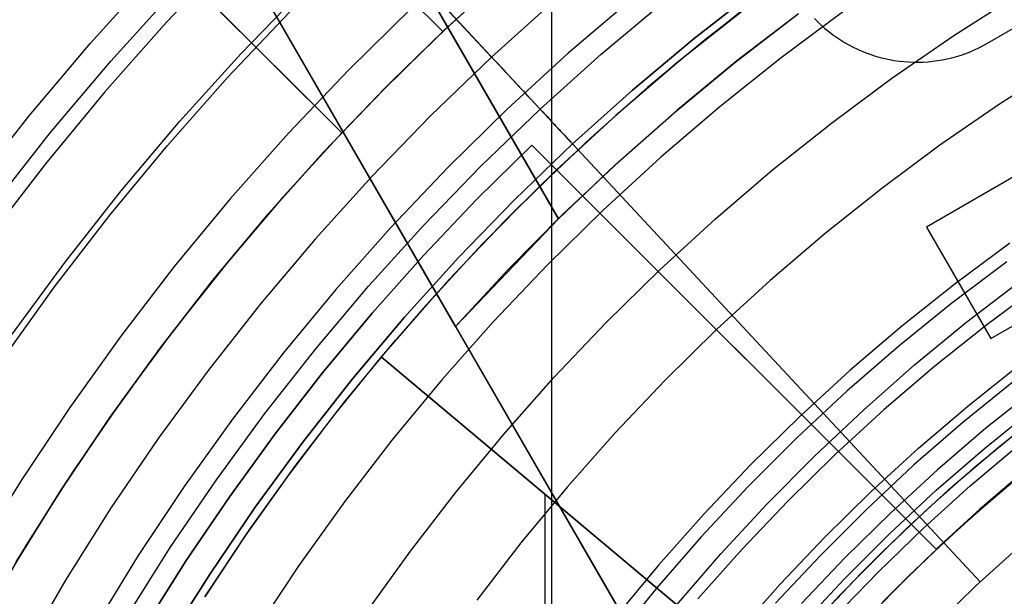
# Model space of a CAD drawing. Header units: millimetres. Extents: x 8926 to 10090, y -5004 to -3986.
# Tile 79 of 256: x 9477 to 9491, y -4336 to -4328. Entities that reach past the tile are written whole.
import ezdxf

# ---------------------------------------------------------------- set-up
doc = ezdxf.new("R2010")
doc.units = ezdxf.units.MM
for name, color, linetype in [('1', 7, 'Continuous'), ('COLOR EXT', 7, 'Continuous'), ('luz', 7, 'Continuous'), ('PLASTICO NEGRO', 7, 'Continuous')]:
    doc.layers.add(name, color=color, linetype=linetype)
doc.layers.add('BLANCO METALICO', color=7, linetype='Continuous', true_color=0xededed)

msp = doc.modelspace()

# ---------------------------------------------------------------- linework, layer by layer
at = {"layer": '1', "color": 250, "true_color": 0x111111}
for p, q in [((9484.291, -4316.852, 98.631), (9484.291, -4337.828, 98.631)), ((9490.655, -4331.276, 98.631), (9489.889, -4331.853, 98.631)), ((9490.096, -4332.117, 45.792), (9490.847, -4331.54, 45.792)), ((9489.889, -4331.853, 98.631), (9489.144, -4332.457, 98.631)), ((9489.365, -4332.719, 45.792), (9490.096, -4332.117, 45.792)), ((9489.144, -4332.457, 98.631), (9488.42, -4333.086, 98.631)), ((9488.655, -4333.345, 45.792), (9489.365, -4332.719, 45.792)), ((9490.748, -4332.952, 46.044), (9490.04, -4333.525, 46.044)), ((9488.42, -4333.086, 98.631), (9487.719, -4333.74, 98.631)), ((9487.967, -4333.995, 45.792), (9488.655, -4333.345, 45.792)), ((9490.343, -4333.886, 98.19), (9491.037, -4333.323, 98.19)), ((9490.04, -4333.525, 46.044), (9489.353, -4334.123, 46.044)), ((9487.719, -4333.74, 98.631), (9487.041, -4334.419, 98.631)), ((9489.668, -4334.472, 98.19), (9490.343, -4333.886, 98.19)), ((9487.301, -4334.668, 45.792), (9487.967, -4333.995, 45.792)), ((9489.353, -4334.123, 46.044), (9488.688, -4334.744, 46.044)), ((9487.041, -4334.419, 98.631), (9486.387, -4335.12, 98.631)), ((9489.014, -4335.082, 98.19), (9489.668, -4334.472, 98.19)), ((9486.658, -4335.362, 45.792), (9487.301, -4334.668, 45.792)), ((9488.688, -4334.744, 46.044), (9488.044, -4335.388, 46.044)), ((9486.387, -4335.12, 98.631), (9485.757, -4335.844, 98.631)), ((9488.382, -4335.714, 98.19), (9489.014, -4335.082, 98.19)), ((9486.039, -4336.079, 45.792), (9486.658, -4335.362, 45.792)), ((9488.044, -4335.388, 46.044), (9487.423, -4336.053, 46.044)), ((9487.773, -4336.368, 98.19), (9488.382, -4335.714, 98.19)), ((9485.757, -4335.844, 98.631), (9485.154, -4336.589, 98.631))]:
    msp.add_line(p, q, dxfattribs=at)
at = {"layer": 'BLANCO METALICO'}
for p, q in [((9484.385, -4330.672, 239.532), (9464.453, -4296.15, 239.532)), ((9464.453, -4296.15, 242.032), (9484.385, -4330.672, 242.032)), ((9484.385, -4330.672, 240.782), (9464.453, -4296.15, 240.782)), ((9479.559, -4326.314, 236.532), (9487.465, -4340.005, 236.532)), ((9479.678, -4326.52, 239.532), (9482.947, -4332.18, 239.532)), ((9482.946, -4332.18, 242.032), (9479.678, -4326.52, 242.032)), ((9479.678, -4326.52, 240.782), (9482.947, -4332.18, 240.782)), ((9490.387, -4328.217, 236.532), (9493.115, -4326.642, 236.532)), ((9490.387, -4328.217, 237.661), (9493.115, -4326.642, 237.661)), ((9495.768, -4327.189, 236.532), (9489.533, -4330.789, 236.532)), ((9495.768, -4327.189, 237.661), (9489.533, -4330.789, 237.662)), ((9486.849, -4328.49, 239.532), (9487.718, -4327.821, 239.532)), ((9486.849, -4328.49, 239.532), (9487.718, -4327.821, 239.532)), ((9487.741, -4327.804, 242.532), (9486.882, -4328.464, 242.532)), ((9487.965, -4327.871, 236.532), (9488.013, -4327.919, 236.532)), ((9487.965, -4327.871, 237.661), (9488.013, -4327.919, 237.661)), ((9488.013, -4327.919, 236.532), (9488.062, -4327.965, 236.532)), ((9488.013, -4327.919, 237.661), (9488.062, -4327.965, 237.661)), ((9488.062, -4327.965, 236.532), (9488.112, -4328.01, 236.532)), ((9488.062, -4327.965, 237.661), (9488.112, -4328.01, 237.661)), ((9488.112, -4328.01, 236.532), (9488.165, -4328.053, 236.532)), ((9488.112, -4328.01, 237.661), (9488.165, -4328.053, 237.661)), ((9488.165, -4328.053, 236.532), (9488.218, -4328.094, 236.532)), ((9488.165, -4328.053, 237.661), (9488.218, -4328.094, 237.661)), ((9488.218, -4328.094, 236.532), (9488.273, -4328.133, 236.532)), ((9488.218, -4328.094, 237.661), (9488.273, -4328.133, 237.661)), ((9488.273, -4328.133, 236.532), (9488.33, -4328.171, 236.532)), ((9488.273, -4328.133, 237.661), (9488.33, -4328.171, 237.661)), ((9488.33, -4328.171, 236.532), (9488.387, -4328.206, 236.532)), ((9488.33, -4328.171, 237.661), (9488.387, -4328.206, 237.661)), ((9488.387, -4328.206, 236.532), (9488.446, -4328.24, 236.532)), ((9488.387, -4328.206, 237.661), (9488.446, -4328.24, 237.661)), ((9488.446, -4328.24, 236.532), (9488.506, -4328.271, 236.532)), ((9488.446, -4328.24, 237.661), (9488.506, -4328.271, 237.661)), ((9488.506, -4328.271, 236.532), (9488.567, -4328.3, 236.532)), ((9488.506, -4328.271, 237.661), (9488.567, -4328.3, 237.661)), ((9488.567, -4328.3, 236.532), (9488.628, -4328.328, 236.532)), ((9488.567, -4328.3, 237.661), (9488.628, -4328.328, 237.661)), ((9490.206, -4328.31, 236.532), (9490.267, -4328.281, 236.532)), ((9490.206, -4328.31, 237.661), (9490.267, -4328.281, 237.661)), ((9490.267, -4328.281, 236.532), (9490.327, -4328.25, 236.532)), ((9490.267, -4328.281, 237.661), (9490.327, -4328.25, 237.661)), ((9490.327, -4328.25, 236.532), (9490.387, -4328.217, 236.532)), ((9490.327, -4328.25, 237.661), (9490.387, -4328.217, 237.661)), ((9490.387, -4328.217, 236.533), (9490.387, -4328.217, 237.661)), ((9488.628, -4328.328, 236.532), (9488.691, -4328.353, 236.532)), ((9488.628, -4328.328, 237.661), (9488.691, -4328.353, 237.661)), ((9488.691, -4328.353, 236.532), (9488.755, -4328.376, 236.532)), ((9488.691, -4328.353, 237.661), (9488.755, -4328.376, 237.661)), ((9488.755, -4328.376, 236.532), (9488.819, -4328.397, 236.532)), ((9488.755, -4328.376, 237.661), (9488.819, -4328.397, 237.661)), ((9488.819, -4328.397, 236.532), (9488.884, -4328.415, 236.532)), ((9488.819, -4328.397, 237.661), (9488.884, -4328.415, 237.661)), ((9488.884, -4328.415, 236.532), (9488.95, -4328.432, 236.532)), ((9488.884, -4328.415, 237.661), (9488.95, -4328.432, 237.661)), ((9488.95, -4328.432, 236.532), (9489.016, -4328.446, 236.532)), ((9488.95, -4328.432, 237.661), (9489.016, -4328.446, 237.661)), ((9489.016, -4328.446, 236.532), (9489.082, -4328.458, 236.532)), ((9489.016, -4328.446, 237.661), (9489.082, -4328.458, 237.661)), ((9489.755, -4328.45, 236.532), (9489.821, -4328.437, 236.532)), ((9489.755, -4328.45, 237.661), (9489.821, -4328.437, 237.661)), ((9489.821, -4328.437, 236.532), (9489.887, -4328.421, 236.532)), ((9489.821, -4328.437, 237.661), (9489.887, -4328.421, 237.661)), ((9489.887, -4328.421, 236.532), (9489.952, -4328.403, 236.532)), ((9489.887, -4328.421, 237.661), (9489.952, -4328.403, 237.661)), ((9489.952, -4328.403, 236.532), (9490.017, -4328.383, 236.532)), ((9489.952, -4328.403, 237.661), (9490.017, -4328.383, 237.661)), ((9490.017, -4328.383, 236.532), (9490.081, -4328.361, 236.532)), ((9490.017, -4328.383, 237.661), (9490.081, -4328.361, 237.661)), ((9490.081, -4328.361, 236.532), (9490.144, -4328.336, 236.532)), ((9490.081, -4328.361, 237.661), (9490.144, -4328.336, 237.661)), ((9490.144, -4328.336, 236.532), (9490.206, -4328.31, 236.532)), ((9490.144, -4328.336, 237.661), (9490.206, -4328.31, 237.661)), ((9486.003, -4329.189, 239.532), (9486.849, -4328.49, 239.532)), ((9486.003, -4329.189, 239.532), (9486.849, -4328.49, 239.532)), ((9486.882, -4328.464, 242.532), (9486.045, -4329.153, 242.532)), ((9489.082, -4328.458, 236.532), (9489.149, -4328.467, 236.532)), ((9489.082, -4328.458, 237.661), (9489.149, -4328.467, 237.661)), ((9489.149, -4328.467, 236.532), (9489.217, -4328.475, 236.532)), ((9489.149, -4328.467, 237.661), (9489.217, -4328.475, 237.661)), ((9489.217, -4328.475, 236.532), (9489.284, -4328.48, 236.532)), ((9489.217, -4328.475, 237.661), (9489.284, -4328.48, 237.661)), ((9489.284, -4328.48, 236.532), (9489.352, -4328.482, 236.532)), ((9489.284, -4328.48, 237.661), (9489.352, -4328.482, 237.661)), ((9489.352, -4328.482, 236.532), (9489.419, -4328.483, 236.532)), ((9489.352, -4328.482, 237.661), (9489.419, -4328.483, 237.661)), ((9489.419, -4328.483, 236.532), (9489.487, -4328.481, 236.532)), ((9489.419, -4328.483, 237.661), (9489.487, -4328.481, 237.661)), ((9489.487, -4328.481, 236.532), (9489.554, -4328.476, 236.532)), ((9489.487, -4328.481, 237.661), (9489.554, -4328.476, 237.661)), ((9489.554, -4328.476, 236.532), (9489.621, -4328.47, 236.532)), ((9489.554, -4328.476, 237.661), (9489.621, -4328.47, 237.661)), ((9489.621, -4328.47, 236.532), (9489.688, -4328.461, 236.532)), ((9489.621, -4328.47, 237.661), (9489.688, -4328.461, 237.661)), ((9489.688, -4328.461, 236.532), (9489.755, -4328.45, 236.532)), ((9489.688, -4328.461, 237.661), (9489.755, -4328.45, 237.661)), ((9490.433, -4332.348, 236.532), (9496.668, -4328.748, 236.532)), ((9490.433, -4332.348, 237.662), (9496.668, -4328.748, 237.662)), ((9485.181, -4329.917, 239.532), (9486.003, -4329.189, 239.532)), ((9485.181, -4329.917, 239.532), (9486.003, -4329.189, 239.532)), ((9486.045, -4329.153, 242.532), (9485.233, -4329.87, 242.532)), ((9481.313, -4329.35, 239.532), (9481.313, -4329.35, 242.032)), ((9484.385, -4330.672, 239.532), (9485.181, -4329.917, 239.532)), ((9484.385, -4330.672, 239.532), (9485.181, -4329.917, 239.532)), ((9485.233, -4329.87, 242.532), (9484.445, -4330.614, 242.532)), ((9484.445, -4330.614, 242.532), (9483.682, -4331.384, 242.532)), ((9484.385, -4330.672, 242.032), (9482.946, -4332.18, 242.032)), ((9484.385, -4330.672, 242.032), (9484.385, -4330.672, 239.532)), ((9489.533, -4330.789, 236.532), (9490.433, -4332.348, 236.532)), ((9489.533, -4330.789, 237.662), (9489.533, -4330.789, 236.532)), ((9489.533, -4330.789, 237.662), (9490.433, -4332.348, 237.662)), ((9483.682, -4331.384, 242.532), (9482.946, -4332.18, 242.532)), ((9489.98, -4331.564, 236.532), (9489.98, -4331.563, 237.662)), ((9482.946, -4332.18, 242.532), (9486.689, -4338.661, 242.532)), ((9482.946, -4332.18, 242.032), (9482.946, -4332.18, 242.532)), ((9482.947, -4332.18, 239.532), (9482.946, -4332.18, 242.032)), ((9482.947, -4332.18, 239.532), (9486.941, -4339.097, 239.532)), ((9490.433, -4332.348, 237.662), (9490.433, -4332.348, 236.532)), ((9483.512, -4333.159, 236.532), (9483.512, -4333.159, 242.532)), ((9490.227, -4334.129, 219.116), (9490.906, -4333.569, 219.116)), ((9490.145, -4334.409, 247.363), (9490.821, -4333.841, 247.363)), ((9491.218, -4333.96, 219.916), (9490.552, -4334.509, 219.916)), ((9490.552, -4334.509, 219.616), (9491.218, -4333.96, 219.616)), ((9489.568, -4334.713, 219.116), (9490.227, -4334.129, 219.116)), ((9491.029, -4334.112, 251.51), (9490.364, -4334.672, 251.51)), ((9490.164, -4334.849, 242.532), (9490.816, -4334.287, 242.532)), ((9489.491, -4335.001, 247.363), (9490.145, -4334.409, 247.363)), ((9490.552, -4334.509, 219.916), (9489.906, -4335.081, 219.916)), ((9489.906, -4335.081, 219.616), (9490.552, -4334.509, 219.616)), ((9488.93, -4335.319, 219.116), (9489.568, -4334.713, 219.116)), ((9490.364, -4334.672, 251.51), (9489.718, -4335.256, 251.51)), ((9489.531, -4335.433, 242.532), (9490.164, -4334.849, 242.532)), ((9488.857, -4335.616, 247.363), (9489.491, -4335.001, 247.363)), ((9489.906, -4335.081, 219.916), (9489.281, -4335.676, 219.916)), ((9489.281, -4335.676, 219.616), (9489.906, -4335.081, 219.616)), ((9488.313, -4335.947, 219.116), (9488.93, -4335.319, 219.116)), ((9489.718, -4335.256, 251.51), (9489.093, -4335.862, 251.51)), ((9488.919, -4336.039, 242.532), (9489.531, -4335.433, 242.532)), ((9488.244, -4336.251, 247.363), (9488.857, -4335.616, 247.363)), ((9489.281, -4335.676, 219.916), (9488.676, -4336.291, 219.916)), ((9488.676, -4336.291, 219.616), (9489.281, -4335.676, 219.616)), ((9489.093, -4335.862, 251.51), (9488.49, -4336.489, 251.51)), ((9487.718, -4336.596, 219.116), (9488.313, -4335.947, 219.116))]:
    msp.add_line(p, q, dxfattribs=at)
at = {"layer": 'BLANCO METALICO', "color": 3, "true_color": 0x00ff00}
for p, q in [((9490.562, -4333.848, 218.114), (9491.251, -4333.299, 218.114)), ((9490.562, -4333.848, 218.114), (9491.251, -4333.299, 218.114)), ((9490.562, -4333.848, 220.968), (9491.251, -4333.299, 220.968)), ((9489.894, -4334.42, 218.114), (9490.562, -4333.848, 218.114)), ((9489.894, -4334.42, 218.114), (9490.562, -4333.848, 218.114)), ((9489.894, -4334.42, 220.968), (9490.562, -4333.848, 220.968)), ((9489.245, -4335.015, 218.114), (9489.894, -4334.42, 218.114)), ((9489.245, -4335.015, 218.114), (9489.894, -4334.42, 218.114)), ((9489.245, -4335.015, 220.968), (9489.894, -4334.42, 220.968)), ((9488.617, -4335.632, 218.114), (9489.245, -4335.015, 218.114)), ((9488.617, -4335.632, 218.114), (9489.245, -4335.015, 218.114)), ((9488.617, -4335.632, 220.968), (9489.245, -4335.015, 220.968)), ((9488.011, -4336.271, 218.114), (9488.617, -4335.632, 218.114)), ((9488.011, -4336.271, 218.114), (9488.617, -4335.632, 218.114)), ((9488.011, -4336.271, 220.968), (9488.617, -4335.632, 220.968))]:
    msp.add_line(p, q, dxfattribs=at)
at = {"layer": 'COLOR EXT', "color": 30, "true_color": 0xff8d00}
for p, q in [((9455.898, -4301.184, 21.262), (9482.769, -4328.055, 21.262)), ((9482.769, -4328.055, 25.262), (9455.898, -4301.184, 25.262)), ((9455.898, -4301.184, 23.262), (9482.769, -4328.055, 23.262)), ((9454.484, -4302.598, 25.262), (9481.355, -4329.469, 25.262)), ((9481.355, -4329.469, 21.262), (9454.484, -4302.598, 21.262)), ((9481.355, -4329.469, 23.262), (9454.484, -4302.598, 23.262)), ((9482.816, -4328.011, 29.562), (9483.705, -4327.203, 29.562)), ((9483.666, -4327.237, 21.262), (9482.769, -4328.055, 21.262)), ((9483.683, -4327.222, 25.412), (9482.794, -4328.032, 25.412)), ((9487.287, -4327.51, 24.362), (9486.449, -4328.161, 24.362)), ((9486.109, -4328.438, 29.562), (9486.986, -4327.739, 29.562)), ((9486.921, -4327.789, 19.162), (9486.042, -4328.493, 19.162)), ((9482.794, -4328.032, 25.412), (9481.933, -4328.872, 25.412)), ((9481.955, -4328.849, 29.562), (9482.816, -4328.011, 29.562)), ((9482.769, -4328.055, 25.262), (9482.052, -4328.752, 25.262)), ((9482.769, -4328.055, 21.262), (9482.769, -4328.055, 25.262)), ((9486.449, -4328.161, 24.362), (9485.633, -4328.839, 24.362)), ((9485.256, -4329.167, 29.562), (9486.109, -4328.438, 29.562)), ((9486.042, -4328.493, 19.162), (9485.189, -4329.228, 19.162)), ((9481.124, -4329.717, 29.562), (9481.955, -4328.849, 29.562)), ((9482.052, -4328.752, 25.262), (9481.355, -4329.469, 25.262)), ((9485.633, -4328.839, 24.362), (9484.84, -4329.543, 24.362)), ((9481.933, -4328.872, 25.412), (9481.102, -4329.741, 25.412)), ((9485.189, -4329.228, 19.162), (9484.361, -4329.991, 19.162)), ((9484.429, -4329.926, 29.562), (9485.256, -4329.167, 29.562)), ((9481.355, -4329.469, 21.262), (9480.537, -4330.366, 21.262)), ((9481.355, -4329.469, 25.262), (9481.355, -4329.469, 21.262)), ((9484.84, -4329.543, 24.362), (9484.07, -4330.272, 24.362)), ((9483.242, -4330.402, 16.262), (9484.012, -4329.642, 16.262)), ((9484.012, -4329.642, 19.162), (9483.242, -4330.402, 19.162)), ((9483.242, -4330.402, 17.712), (9484.012, -4329.642, 17.712)), ((9489.666, -4335.296, 16.262), (9484.012, -4329.642, 16.262)), ((9484.012, -4329.642, 16.262), (9484.012, -4329.642, 19.162)), ((9484.361, -4329.991, 19.162), (9484.012, -4329.642, 19.162)), ((9489.666, -4335.296, 18.012), (9484.012, -4329.642, 18.012)), ((9481.102, -4329.741, 25.412), (9480.301, -4330.638, 25.412)), ((9480.323, -4330.612, 29.562), (9481.124, -4329.717, 29.562)), ((9483.629, -4330.712, 29.562), (9484.429, -4329.926, 29.562)), ((9484.361, -4329.991, 19.762), (9483.721, -4330.619, 19.762)), ((9484.361, -4329.991, 19.162), (9484.361, -4329.991, 19.762)), ((9484.361, -4329.991, 19.762), (9489.666, -4335.296, 19.762)), ((9480.537, -4330.366, 21.262), (9479.751, -4331.291, 21.262)), ((9484.07, -4330.272, 24.362), (9483.324, -4331.026, 24.362)), ((9482.497, -4331.187, 16.262), (9483.242, -4330.402, 16.262)), ((9483.242, -4330.402, 19.162), (9482.497, -4331.187, 19.162)), ((9482.497, -4331.187, 17.712), (9483.242, -4330.402, 17.712)), ((9480.301, -4330.638, 25.412), (9479.531, -4331.562, 25.412)), ((9479.553, -4331.534, 29.562), (9480.323, -4330.612, 29.562)), ((9483.721, -4330.619, 19.762), (9483.099, -4331.265, 19.762)), ((9482.857, -4331.525, 29.562), (9483.629, -4330.712, 29.562)), ((9483.324, -4331.026, 24.362), (9482.604, -4331.804, 24.362)), ((9481.779, -4331.996, 16.262), (9482.497, -4331.187, 16.262)), ((9482.497, -4331.187, 19.162), (9481.779, -4331.996, 19.162)), ((9481.779, -4331.996, 17.712), (9482.497, -4331.187, 17.712)), ((9479.751, -4331.291, 21.262), (9478.997, -4332.243, 21.262)), ((9483.099, -4331.265, 19.762), (9482.495, -4331.927, 19.762)), ((9479.531, -4331.562, 25.412), (9478.793, -4332.512, 25.412)), ((9478.816, -4332.482, 29.562), (9479.553, -4331.534, 29.562)), ((9482.113, -4332.365, 29.562), (9482.857, -4331.525, 29.562)), ((9482.604, -4331.804, 24.362), (9481.909, -4332.606, 24.362)), ((9481.088, -4332.828, 16.262), (9481.779, -4331.996, 16.262)), ((9481.779, -4331.996, 19.162), (9481.088, -4332.828, 19.162)), ((9481.088, -4332.828, 17.712), (9481.779, -4331.996, 17.712)), ((9482.495, -4331.927, 19.762), (9481.909, -4332.606, 19.762)), ((9478.997, -4332.243, 21.262), (9478.277, -4333.22, 21.262)), ((9481.398, -4333.23, 29.562), (9482.113, -4332.365, 29.562)), ((9478.793, -4332.512, 25.412), (9478.089, -4333.487, 25.412)), ((9478.111, -4333.455, 29.562), (9478.816, -4332.482, 29.562)), ((9486.839, -4332.469, 16.262), (9486.839, -4332.469, 19.762)), ((9481.909, -4332.606, 26.562), (9481.251, -4333.415, 26.562)), ((9481.909, -4332.606, 19.762), (9481.909, -4332.606, 26.562)), ((9481.909, -4332.606, 19.762), (9490.144, -4339.516, 19.762)), ((9488.956, -4338.519, 26.562), (9481.909, -4332.606, 26.562)), ((9480.424, -4333.682, 16.262), (9481.088, -4332.828, 16.262)), ((9481.088, -4332.828, 19.162), (9480.424, -4333.682, 19.162)), ((9480.424, -4333.682, 17.712), (9481.088, -4332.828, 17.712)), ((9478.277, -4333.22, 21.262), (9477.591, -4334.221, 21.262)), ((9480.714, -4334.119, 29.562), (9481.398, -4333.23, 29.562)), ((9478.089, -4333.487, 25.412), (9477.418, -4334.486, 25.412)), ((9477.44, -4334.452, 29.562), (9478.111, -4333.455, 29.562)), ((9481.251, -4333.415, 26.562), (9480.62, -4334.245, 26.562)), ((9479.789, -4334.558, 16.262), (9480.424, -4333.682, 16.262)), ((9480.424, -4333.682, 19.162), (9479.789, -4334.558, 19.162)), ((9479.789, -4334.558, 17.712), (9480.424, -4333.682, 17.712)), ((9477.591, -4334.221, 21.262), (9476.94, -4335.246, 21.262)), ((9480.061, -4335.031, 29.562), (9480.714, -4334.119, 29.562)), ((9490.281, -4334.736, 19.762), (9490.914, -4334.197, 19.762)), ((9490.281, -4334.736, 16.262), (9490.914, -4334.197, 16.262)), ((9490.914, -4334.197, 18.012), (9490.281, -4334.736, 18.012)), ((9480.62, -4334.245, 26.562), (9480.016, -4335.096, 26.562)), ((9477.418, -4334.486, 25.412), (9476.783, -4335.506, 25.412)), ((9476.804, -4335.471, 29.562), (9477.44, -4334.452, 29.562)), ((9479.182, -4335.454, 16.262), (9479.789, -4334.558, 16.262)), ((9479.789, -4334.558, 19.162), (9479.182, -4335.454, 19.162)), ((9479.182, -4335.454, 17.712), (9479.789, -4334.558, 17.712)), ((9484.198, -4338.712, 26.562), (9484.198, -4334.526, 26.562)), ((9489.666, -4335.296, 19.762), (9490.281, -4334.736, 19.762)), ((9489.666, -4335.296, 16.262), (9490.281, -4334.736, 16.262)), ((9490.281, -4334.736, 18.012), (9489.666, -4335.296, 18.012)), ((9479.439, -4335.965, 29.562), (9480.061, -4335.031, 29.562)), ((9480.016, -4335.096, 26.562), (9479.439, -4335.965, 26.562)), ((9476.94, -4335.246, 21.262), (9476.326, -4336.292, 21.262)), ((9489.666, -4335.296, 19.762), (9489.666, -4335.296, 16.262)), ((9478.606, -4336.369, 16.262), (9479.182, -4335.454, 16.262)), ((9479.182, -4335.454, 19.162), (9478.606, -4336.369, 19.162)), ((9478.606, -4336.369, 17.712), (9479.182, -4335.454, 17.712))]:
    msp.add_line(p, q, dxfattribs=at)
at = {"layer": 'luz', "color": 7, "true_color": 0xffffff}
for p, q in [((9479.809, -4326.971, -22.054), (9478.909, -4327.919, -22.054)), ((9485.406, -4327.601, -21.606), (9484.524, -4328.355, -21.606)), ((9489.915, -4328.109, -20.851), (9490.802, -4327.541, -20.851)), ((9482.329, -4327.727, -22.669), (9481.454, -4328.588, -22.669)), ((9479.759, -4328.698, -22.362), (9480.631, -4327.779, -22.362)), ((9488.377, -4327.77, -20.543), (9487.5, -4328.421, -20.543)), ((9478.909, -4327.919, -22.054), (9478.043, -4328.897, -22.054)), ((9489.049, -4328.707, -20.851), (9489.915, -4328.109, -20.851)), ((9484.524, -4328.355, -21.606), (9483.67, -4329.139, -21.606)), ((9487.5, -4328.421, -20.543), (9486.646, -4329.102, -20.543)), ((9491.407, -4328.523, -21.158), (9490.554, -4329.069, -21.158)), ((9478.919, -4329.646, -22.362), (9479.759, -4328.698, -22.362)), ((9481.454, -4328.588, -22.669), (9480.609, -4329.477, -22.669)), ((9488.203, -4329.335, -20.851), (9489.049, -4328.707, -20.851)), ((9478.043, -4328.897, -22.054), (9477.211, -4329.904, -22.054)), ((9486.646, -4329.102, -20.543), (9485.816, -4329.813, -20.543)), ((9490.554, -4329.069, -21.158), (9489.72, -4329.644, -21.158)), ((9483.67, -4329.139, -21.606), (9482.842, -4329.952, -21.606)), ((9487.38, -4329.991, -20.851), (9488.203, -4329.335, -20.851)), ((9480.609, -4329.477, -22.669), (9479.795, -4330.396, -22.669)), ((9478.112, -4330.623, -22.362), (9478.919, -4329.646, -22.362)), ((9489.72, -4329.644, -21.158), (9488.906, -4330.248, -21.158)), ((9485.816, -4329.813, -20.543), (9485.01, -4330.551, -20.543)), ((9477.211, -4329.904, -22.054), (9476.414, -4330.94, -22.054)), ((9482.842, -4329.952, -21.606), (9482.044, -4330.794, -21.606)), ((9486.58, -4330.676, -20.851), (9487.38, -4329.991, -20.851)), ((9488.906, -4330.248, -21.158), (9488.114, -4330.88, -21.158)), ((9479.795, -4330.396, -22.669), (9479.013, -4331.342, -22.669)), ((9477.339, -4331.627, -22.362), (9478.112, -4330.623, -22.362)), ((9485.01, -4330.551, -20.543), (9484.231, -4331.317, -20.543)), ((9485.804, -4331.387, -20.851), (9486.58, -4330.676, -20.851)), ((9482.044, -4330.794, -21.606), (9481.274, -4331.662, -21.606)), ((9488.114, -4330.88, -21.158), (9487.345, -4331.539, -21.158)), ((9490.7, -4331.013, -20.433), (9489.933, -4331.582, -20.433)), ((9484.231, -4331.317, -20.543), (9483.479, -4332.11, -20.543)), ((9479.013, -4331.342, -22.669), (9478.265, -4332.315, -22.669)), ((9485.053, -4332.125, -20.851), (9485.804, -4331.387, -20.851)), ((9487.345, -4331.539, -21.158), (9486.598, -4332.223, -21.158)), ((9489.933, -4331.582, -20.433), (9489.186, -4332.177, -20.433)), ((9491.123, -4331.604, -20.12), (9490.376, -4332.158, -20.12)), ((9476.602, -4332.657, -22.362), (9477.339, -4331.627, -22.362)), ((9481.274, -4331.662, -21.606), (9480.536, -4332.556, -21.606)), ((9483.479, -4332.11, -20.543), (9482.754, -4332.928, -20.543)), ((9484.328, -4332.889, -20.851), (9485.053, -4332.125, -20.851)), ((9490.376, -4332.158, -20.12), (9489.649, -4332.738, -20.12)), ((9486.598, -4332.223, -21.158), (9485.875, -4332.934, -21.158)), ((9489.186, -4332.177, -20.433), (9488.46, -4332.798, -20.433)), ((9478.265, -4332.315, -22.669), (9477.551, -4333.312, -22.669)), ((9480.536, -4332.556, -21.606), (9479.828, -4333.475, -21.606)), ((9488.46, -4332.798, -20.433), (9487.757, -4333.444, -20.433)), ((9489.649, -4332.738, -20.12), (9488.943, -4333.342, -20.12)), ((9490.109, -4333.294, -20.12), (9490.816, -4332.73, -20.12)), ((9482.754, -4332.928, -20.543), (9482.058, -4333.77, -20.543)), ((9483.63, -4333.677, -20.851), (9484.328, -4332.889, -20.851)), ((9485.875, -4332.934, -21.158), (9485.178, -4333.668, -21.158)), ((9491.062, -4333.049, -20.083), (9490.365, -4333.605, -20.083)), ((9477.551, -4333.312, -22.669), (9476.871, -4334.334, -22.669)), ((9488.943, -4333.342, -20.12), (9488.257, -4333.971, -20.12)), ((9489.421, -4333.882, -20.12), (9490.109, -4333.294, -20.12)), ((9479.828, -4333.475, -21.606), (9479.153, -4334.418, -21.606)), ((9487.757, -4333.444, -20.433), (9487.076, -4334.113, -20.433)), ((9482.959, -4334.489, -20.851), (9483.63, -4333.677, -20.851)), ((9485.178, -4333.668, -21.158), (9484.506, -4334.427, -21.158)), ((9490.365, -4333.605, -20.083), (9489.688, -4334.184, -20.083)), ((9482.058, -4333.77, -20.543), (9481.392, -4334.636, -20.543)), ((9488.754, -4334.494, -20.12), (9489.421, -4333.882, -20.12)), ((9488.257, -4333.971, -20.12), (9487.594, -4334.623, -20.12)), ((9487.076, -4334.113, -20.433), (9486.418, -4334.806, -20.433)), ((9489.688, -4334.184, -20.083), (9489.032, -4334.787, -20.083)), ((9476.871, -4334.334, -22.669), (9476.227, -4335.379, -22.669)), ((9479.153, -4334.418, -21.606), (9478.511, -4335.384, -21.606)), ((9482.317, -4335.323, -20.851), (9482.959, -4334.489, -20.851)), ((9484.506, -4334.427, -21.158), (9483.861, -4335.208, -21.158)), ((9488.109, -4335.129, -20.12), (9488.754, -4334.494, -20.12)), ((9481.392, -4334.636, -20.543), (9480.755, -4335.524, -20.543)), ((9487.594, -4334.623, -20.12), (9486.954, -4335.297, -20.12)), ((9486.418, -4334.806, -20.433), (9485.785, -4335.521, -20.433)), ((9489.032, -4334.787, -20.083), (9488.396, -4335.411, -20.083)), ((9487.485, -4335.785, -20.12), (9488.109, -4335.129, -20.12)), ((9481.704, -4336.179, -20.851), (9482.317, -4335.323, -20.851)), ((9483.861, -4335.208, -21.158), (9483.243, -4336.011, -21.158)), ((9486.954, -4335.297, -20.12), (9486.337, -4335.993, -20.12)), ((9478.511, -4335.384, -21.606), (9477.902, -4336.372, -21.606)), ((9488.396, -4335.411, -20.083), (9487.783, -4336.057, -20.083)), ((9480.755, -4335.524, -20.543), (9480.15, -4336.434, -20.543)), ((9485.785, -4335.521, -20.433), (9485.176, -4336.257, -20.433)), ((9486.885, -4336.462, -20.12), (9487.485, -4335.785, -20.12))]:
    msp.add_line(p, q, dxfattribs=at)
at = {"layer": 'PLASTICO NEGRO', "color": 254, "true_color": 0xcad1ee}
for p, q in [((9480.869, -4325.637, 33.562), (9483.451, -4328.411, 30.194)), ((9484.13, -4329.14, 31.315), (9481.742, -4326.574, 34.431)), ((9477.841, -4328.217, 35.062), (9478.731, -4327.233, 35.062)), ((9479.943, -4328.367, 34.431), (9480.827, -4327.455, 34.431)), ((9487.17, -4327.457, 29.562), (9486.283, -4328.15, 29.562)), ((9486.283, -4328.15, 31.062), (9487.17, -4327.457, 31.062)), ((9486.283, -4328.15, 29.562), (9487.17, -4327.457, 29.562)), ((9478.127, -4328.467, 33.562), (9479.008, -4327.492, 33.562)), ((9483.451, -4328.411, 30.194), (9484.331, -4327.62, 30.194)), ((9484.984, -4328.372, 31.315), (9485.865, -4327.634, 31.315)), ((9486.283, -4328.15, 29.562), (9485.42, -4328.874, 29.562)), ((9485.42, -4328.874, 31.062), (9486.283, -4328.15, 31.062)), ((9485.42, -4328.874, 29.562), (9486.283, -4328.15, 29.562)), ((9476.985, -4329.232, 35.062), (9477.841, -4328.217, 35.062)), ((9479.092, -4329.31, 34.431), (9479.943, -4328.367, 34.431)), ((9483.451, -4328.411, 30.194), (9482.599, -4329.232, 30.194)), ((9483.451, -4328.411, 30.194), (9483.496, -4328.459, 30.137)), ((9484.13, -4329.14, 31.315), (9484.984, -4328.372, 31.315)), ((9477.28, -4329.472, 33.562), (9478.127, -4328.467, 33.562)), ((9483.496, -4328.459, 30.137), (9483.542, -4328.508, 30.083)), ((9483.542, -4328.508, 30.083), (9483.589, -4328.559, 30.032)), ((9483.589, -4328.559, 30.032), (9483.637, -4328.611, 29.982)), ((9483.637, -4328.611, 29.982), (9483.687, -4328.664, 29.936)), ((9483.687, -4328.664, 29.936), (9483.738, -4328.719, 29.891)), ((9483.738, -4328.719, 29.891), (9483.789, -4328.774, 29.85)), ((9483.789, -4328.774, 29.85), (9483.842, -4328.831, 29.811)), ((9483.842, -4328.831, 29.811), (9483.895, -4328.888, 29.775)), ((9483.895, -4328.888, 29.775), (9483.95, -4328.947, 29.741)), ((9483.95, -4328.947, 29.741), (9484.005, -4329.006, 29.71)), ((9485.42, -4328.874, 29.562), (9484.582, -4329.627, 29.562)), ((9484.582, -4329.627, 31.062), (9485.42, -4328.874, 31.062)), ((9484.582, -4329.627, 29.562), (9485.42, -4328.874, 29.562)), ((9484.005, -4329.006, 29.71), (9484.061, -4329.066, 29.682)), ((9484.061, -4329.066, 29.682), (9484.117, -4329.126, 29.657)), ((9484.117, -4329.126, 29.657), (9484.174, -4329.188, 29.635)), ((9476.165, -4330.276, 35.062), (9476.985, -4329.232, 35.062)), ((9482.599, -4329.232, 30.194), (9481.775, -4330.082, 30.194)), ((9483.302, -4329.937, 31.315), (9484.13, -4329.14, 31.315)), ((9484.13, -4329.14, 31.315), (9484.148, -4329.159, 31.292)), ((9484.148, -4329.159, 31.292), (9484.166, -4329.179, 31.271)), ((9484.166, -4329.179, 31.271), (9484.185, -4329.2, 31.25)), ((9484.174, -4329.188, 29.635), (9484.231, -4329.249, 29.616)), ((9484.185, -4329.2, 31.25), (9484.204, -4329.22, 31.23)), ((9484.204, -4329.22, 31.23), (9484.224, -4329.242, 31.211)), ((9484.224, -4329.242, 31.211), (9484.244, -4329.263, 31.194)), ((9484.231, -4329.249, 29.616), (9484.289, -4329.311, 29.599)), ((9484.244, -4329.263, 31.194), (9484.265, -4329.286, 31.177)), ((9478.273, -4330.281, 34.431), (9479.092, -4329.31, 34.431)), ((9484.265, -4329.286, 31.177), (9484.286, -4329.308, 31.162)), ((9484.286, -4329.308, 31.162), (9484.308, -4329.331, 31.147)), ((9484.289, -4329.311, 29.599), (9484.347, -4329.374, 29.586)), ((9484.308, -4329.331, 31.147), (9484.329, -4329.355, 31.134)), ((9484.329, -4329.355, 31.134), (9484.351, -4329.378, 31.121)), ((9484.347, -4329.374, 29.586), (9484.406, -4329.437, 29.576)), ((9484.351, -4329.378, 31.121), (9484.374, -4329.402, 31.11)), ((9484.374, -4329.402, 31.11), (9484.396, -4329.426, 31.1)), ((9476.468, -4330.506, 33.562), (9477.28, -4329.472, 33.562)), ((9484.396, -4329.426, 31.1), (9484.419, -4329.451, 31.091)), ((9484.406, -4329.437, 29.576), (9484.465, -4329.5, 29.568)), ((9484.419, -4329.451, 31.091), (9484.442, -4329.476, 31.084)), ((9484.442, -4329.476, 31.084), (9484.465, -4329.501, 31.077)), ((9484.465, -4329.5, 29.568), (9484.523, -4329.563, 29.564)), ((9484.465, -4329.501, 31.077), (9484.488, -4329.526, 31.072)), ((9484.488, -4329.526, 31.072), (9484.512, -4329.551, 31.067)), ((9484.582, -4329.627, 31.062), (9483.771, -4330.408, 31.062)), ((9483.771, -4330.408, 29.562), (9484.582, -4329.627, 29.562)), ((9484.512, -4329.551, 31.067), (9484.535, -4329.576, 31.065)), ((9484.523, -4329.563, 29.564), (9484.582, -4329.627, 29.562)), ((9484.535, -4329.576, 31.065), (9484.559, -4329.601, 31.063)), ((9484.559, -4329.601, 31.063), (9484.582, -4329.627, 31.062)), ((9484.582, -4329.627, 29.562), (9490.285, -4335.754, 29.562)), ((9484.582, -4329.627, 31.062), (9490.285, -4335.754, 31.062)), ((9482.503, -4330.763, 31.315), (9483.302, -4329.937, 31.315)), ((9481.775, -4330.082, 30.194), (9480.982, -4330.96, 30.194)), ((9477.488, -4331.279, 34.431), (9478.273, -4330.281, 34.431)), ((9483.771, -4330.408, 31.062), (9482.988, -4331.217, 31.062)), ((9482.988, -4331.217, 29.562), (9483.771, -4330.408, 29.562)), ((9481.732, -4331.615, 31.315), (9482.503, -4330.763, 31.315)), ((9480.982, -4330.96, 30.194), (9480.219, -4331.864, 30.194)), ((9476.739, -4332.304, 34.431), (9477.488, -4331.279, 34.431)), ((9482.988, -4331.217, 31.062), (9482.233, -4332.052, 31.062)), ((9482.233, -4332.052, 29.562), (9482.988, -4331.217, 29.562)), ((9480.992, -4332.494, 31.315), (9481.732, -4331.615, 31.315)), ((9480.219, -4331.864, 30.194), (9479.488, -4332.795, 30.194)), ((9482.233, -4332.052, 31.062), (9481.507, -4332.913, 31.062)), ((9481.507, -4332.913, 29.562), (9482.233, -4332.052, 29.562)), ((9480.282, -4333.397, 31.315), (9480.992, -4332.494, 31.315)), ((9479.488, -4332.795, 30.194), (9478.789, -4333.75, 30.194)), ((9481.507, -4332.913, 31.062), (9480.811, -4333.798, 31.062)), ((9480.811, -4333.798, 29.562), (9481.507, -4332.913, 29.562)), ((9479.604, -4334.324, 31.315), (9480.282, -4333.397, 31.315)), ((9478.789, -4333.75, 30.194), (9478.124, -4334.729, 30.194)), ((9480.811, -4333.798, 31.062), (9480.147, -4334.707, 31.062)), ((9480.147, -4334.707, 29.562), (9480.811, -4333.798, 29.562)), ((9478.958, -4335.275, 31.315), (9479.604, -4334.324, 31.315)), ((9478.124, -4334.729, 30.194), (9477.493, -4335.73, 30.194)), ((9480.147, -4334.707, 31.062), (9479.514, -4335.639, 31.062)), ((9479.514, -4335.639, 29.562), (9480.147, -4334.707, 29.562)), ((9478.345, -4336.247, 31.315), (9478.958, -4335.275, 31.315)), ((9490.837, -4335.255, 29.562), (9490.224, -4335.81, 29.562)), ((9490.837, -4335.255, 31.062), (9490.224, -4335.81, 31.062)), ((9490.837, -4335.255, 30.312), (9490.224, -4335.81, 30.312)), ((9477.493, -4335.73, 30.194), (9476.897, -4336.752, 30.194)), ((9479.514, -4335.639, 31.062), (9478.913, -4336.591, 31.062)), ((9478.913, -4336.591, 29.562), (9479.514, -4335.639, 29.562)), ((9490.224, -4335.81, 29.562), (9489.631, -4336.385, 29.562)), ((9490.224, -4335.81, 31.062), (9489.631, -4336.385, 31.062)), ((9490.224, -4335.81, 30.312), (9489.631, -4336.385, 30.312)), ((9490.285, -4335.754, 29.562), (9490.285, -4335.754, 31.062))]:
    msp.add_line(p, q, dxfattribs=at)

doc.saveas('drawing.dxf')
